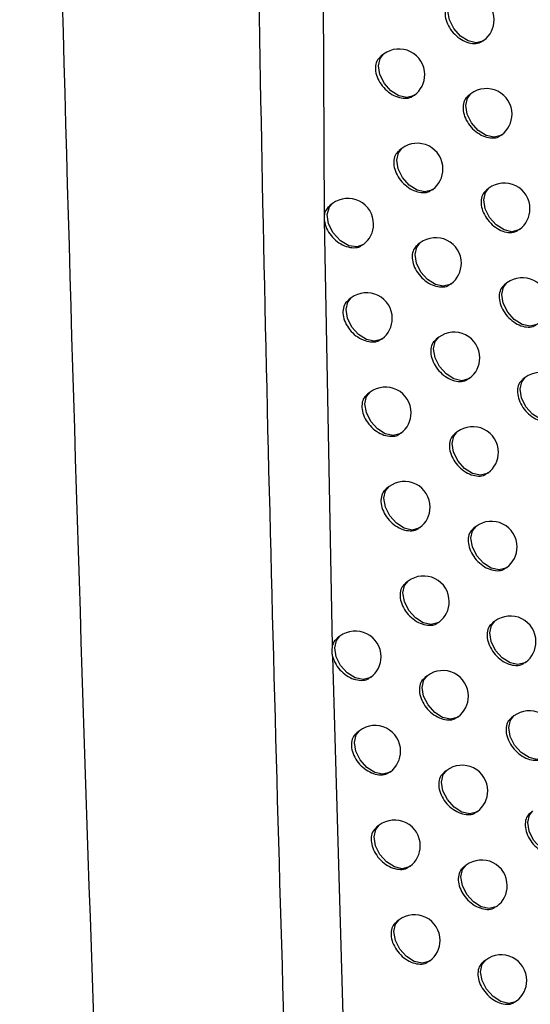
# Model space of a CAD drawing. Header units: millimetres. Extents: x -203 to 471, y -207 to 525.
# Tile 41 of 106: x 374.72 to 379.7, y -93.5 to -83.9. Entities that reach past the tile are written whole.
import ezdxf

# ---------------------------------------------------------------- set-up
doc = ezdxf.new("R2010")
doc.units = ezdxf.units.MM

msp = doc.modelspace()

# ---------------------------------------------------------------- linework, layer by layer
at = {"color": 7, "linetype": 'Continuous', "lineweight": 25}
for p, q in [((377.6239, -72.4557), (377.6873, -85.822)), ((379.2395, -84.1082), (379.245, -84.1041)), ((378.267, -84.2392), (378.2407, -84.2591)), ((378.5643, -84.6412), (378.5683, -84.6382)), ((379.1177, -84.6253), (379.0934, -84.6437)), ((379.413, -85.0289), (379.419, -85.0244)), ((378.4448, -85.1583), (378.419, -85.1778)), ((378.7416, -85.5608), (378.7461, -85.5574)), ((379.2929, -85.5464), (379.2691, -85.5644)), ((377.7681, -85.6958), (377.7408, -85.7164)), ((377.6873, -85.822), (377.6869, -85.8377)), ((377.6869, -85.8377), (377.6878, -85.8539)), ((377.6878, -85.8539), (377.7665, -90.0046)), ((379.5877, -85.9503), (379.5941, -85.9455)), ((378.6237, -86.0782), (378.5984, -86.0973)), ((378.0663, -86.0972), (378.0694, -86.0949)), ((378.92, -86.4811), (378.925, -86.4773)), ((379.4693, -86.4682), (379.4459, -86.4859)), ((377.9509, -86.6145), (377.9241, -86.6348)), ((378.2485, -87.0163), (378.2521, -87.0136)), ((378.8038, -86.9989), (378.779, -87.0177)), ((379.0996, -87.4021), (379.1051, -87.398)), ((379.6469, -87.3908), (379.624, -87.4081)), ((378.1347, -87.5341), (378.1085, -87.5539)), ((378.4319, -87.9362), (378.436, -87.9332)), ((378.9851, -87.9205), (378.9608, -87.9388)), ((379.2804, -88.324), (379.2863, -88.3195)), ((378.3197, -88.4545), (378.294, -88.4739)), ((378.6163, -88.857), (378.6209, -88.8535)), ((379.1675, -88.8428), (379.1437, -88.8607)), ((379.4623, -89.2467), (379.4688, -89.2418)), ((378.5058, -89.3756), (378.4806, -89.3946)), ((378.802, -89.7785), (378.8071, -89.7747)), ((379.3511, -89.7658), (379.3278, -89.7834)), ((377.8409, -89.9126), (377.8143, -89.9326)), ((377.7688, -90.1102), (377.9806, -97.4454)), ((379.6455, -90.1701), (379.6524, -90.1649)), ((378.6931, -90.2976), (378.6684, -90.3162)), ((378.1383, -90.3145), (378.1421, -90.3117)), ((379.5359, -90.6896), (379.5131, -90.7069)), ((378.9888, -90.7009), (378.9943, -90.6967)), ((378.0318, -90.8334), (378.0058, -90.8531)), ((378.3288, -91.2357), (378.3331, -91.2325)), ((378.8815, -91.2203), (378.8573, -91.2386)), ((379.1767, -91.624), (379.1827, -91.6194)), ((378.2239, -91.7551), (378.1984, -91.7743)), ((378.5204, -92.1577), (378.5251, -92.1541)), ((379.071, -92.1439), (379.0473, -92.1618)), ((379.3658, -92.5478), (379.3723, -92.5429)), ((378.4171, -92.6775), (378.3921, -92.6964)), ((378.7131, -93.0805), (378.7183, -93.0766)), ((379.2618, -93.0682), (379.2385, -93.0857)), ((379.5561, -93.4725), (379.563, -93.4672))]:
    msp.add_line(p, q, dxfattribs=at)
at = {"color": 7, "linetype": 'Continuous', "lineweight": 25, "flags": 128}
for points in [[(379.245, -84.1041), (379.2345, -84.1111), (379.1688, -84.1279), (379.0917, -84.1107), (379.015, -84.0621), (378.9505, -83.9896), (378.9078, -83.9041), (378.8935, -83.8186), (378.9098, -83.7463), (378.9437, -83.705)], [(378.5683, -84.6382), (378.5578, -84.6452), (378.4921, -84.6621), (378.415, -84.6449), (378.3384, -84.5963), (378.2738, -84.5237), (378.2311, -84.4382), (378.2168, -84.3528), (378.2331, -84.2804), (378.267, -84.2392)], [(379.419, -85.0244), (379.4085, -85.0314), (379.3428, -85.0482), (379.2657, -85.031), (379.189, -84.9824), (379.1244, -84.9099), (379.0818, -84.8244), (379.0675, -84.7389), (379.0838, -84.6666), (379.1177, -84.6253)], [(378.7461, -85.5574), (378.7356, -85.5644), (378.6699, -85.5812), (378.5928, -85.564), (378.5161, -85.5154), (378.4515, -85.4428), (378.4089, -85.3573), (378.3946, -85.2719), (378.4109, -85.1996), (378.4448, -85.1583)], [(379.5941, -85.9455), (379.5837, -85.9525), (379.518, -85.9693), (379.4409, -85.9521), (379.3642, -85.9035), (379.2996, -85.8309), (379.2569, -85.7454), (379.2427, -85.66), (379.2589, -85.5877), (379.2929, -85.5464)], [(378.0694, -86.0949), (378.008, -86.118), (377.9274, -86.106), (377.8454, -86.058), (377.776, -85.982), (377.731, -85.8913), (377.7181, -85.8012), (377.7396, -85.7273), (377.7681, -85.6958)], [(378.925, -86.4773), (378.9145, -86.4843), (378.8488, -86.5011), (378.7717, -86.4839), (378.6951, -86.4353), (378.6305, -86.3628), (378.5878, -86.2773), (378.5735, -86.1918), (378.5898, -86.1195), (378.6237, -86.0782)], [(379.7705, -86.8673), (379.7601, -86.8743), (379.6944, -86.8911), (379.6173, -86.8739), (379.5406, -86.8253), (379.476, -86.7528), (379.4333, -86.6673), (379.419, -86.5818), (379.4353, -86.5095), (379.4693, -86.4682)], [(378.2521, -87.0136), (378.2417, -87.0206), (378.1759, -87.0374), (378.0989, -87.0202), (378.0222, -86.9717), (377.9576, -86.8991), (377.9149, -86.8136), (377.9006, -86.7282), (377.9169, -86.6558), (377.9509, -86.6145)], [(379.1051, -87.398), (379.0946, -87.405), (379.0289, -87.4218), (378.9518, -87.4046), (378.8752, -87.3561), (378.8106, -87.2835), (378.7679, -87.198), (378.7536, -87.1126), (378.7699, -87.0402), (378.8038, -86.9989)], [(379.9481, -87.7899), (379.9377, -87.7969), (379.872, -87.8137), (379.7949, -87.7965), (379.7182, -87.7479), (379.6536, -87.6754), (379.6109, -87.5899), (379.5966, -87.5044), (379.6129, -87.4321), (379.6469, -87.3908)], [(378.436, -87.9332), (378.4255, -87.9401), (378.3598, -87.957), (378.2827, -87.9398), (378.206, -87.8912), (378.1414, -87.8186), (378.0988, -87.7331), (378.0845, -87.6477), (378.1008, -87.5754), (378.1347, -87.5341)], [(379.2863, -88.3195), (379.2759, -88.3265), (379.2102, -88.3433), (379.1331, -88.3261), (379.0564, -88.2776), (378.9918, -88.205), (378.9491, -88.1195), (378.9348, -88.0341), (378.9511, -87.9617), (378.9851, -87.9205)], [(378.6209, -88.8535), (378.6105, -88.8605), (378.5448, -88.8773), (378.4677, -88.8601), (378.391, -88.8116), (378.3264, -88.739), (378.2837, -88.6535), (378.2695, -88.5681), (378.2858, -88.4957), (378.3197, -88.4545)], [(379.4688, -89.2418), (379.4583, -89.2488), (379.3926, -89.2656), (379.3155, -89.2484), (379.2389, -89.1999), (379.1743, -89.1273), (379.1316, -89.0418), (379.1173, -88.9564), (379.1336, -88.884), (379.1675, -88.8428)], [(378.8071, -89.7747), (378.7966, -89.7817), (378.7309, -89.7985), (378.6538, -89.7813), (378.5771, -89.7327), (378.5126, -89.6602), (378.4699, -89.5747), (378.4556, -89.4892), (378.4719, -89.4169), (378.5058, -89.3756)], [(379.6524, -90.1649), (379.6419, -90.1719), (379.5762, -90.1887), (379.4991, -90.1715), (379.4225, -90.1229), (379.3579, -90.0504), (379.3152, -89.9648), (379.3009, -89.8794), (379.3172, -89.8071), (379.3511, -89.7658)], [(378.1421, -90.3117), (378.1317, -90.3187), (378.0659, -90.3355), (377.9889, -90.3183), (377.9122, -90.2697), (377.8476, -90.1972), (377.8049, -90.1117), (377.7906, -90.0262), (377.8069, -89.9539), (377.8409, -89.9126)], [(378.9943, -90.6967), (378.9839, -90.7036), (378.9181, -90.7205), (378.8411, -90.7033), (378.7644, -90.6547), (378.6998, -90.5821), (378.6571, -90.4966), (378.6428, -90.4112), (378.6591, -90.3389), (378.6931, -90.2976)], [(379.8372, -91.0887), (379.8267, -91.0957), (379.761, -91.1125), (379.6839, -91.0953), (379.6073, -91.0467), (379.5427, -90.9742), (379.5, -90.8887), (379.4857, -90.8032), (379.502, -90.7309), (379.5359, -90.6896)], [(378.3331, -91.2325), (378.3226, -91.2395), (378.2569, -91.2563), (378.1798, -91.2391), (378.1032, -91.1905), (378.0386, -91.118), (377.9959, -91.0325), (377.9816, -90.947), (377.9979, -90.8747), (378.0318, -90.8334)], [(379.1827, -91.6194), (379.1723, -91.6264), (379.1066, -91.6432), (379.0295, -91.626), (378.9528, -91.5774), (378.8882, -91.5049), (378.8455, -91.4194), (378.8312, -91.334), (378.8475, -91.2616), (378.8815, -91.2203)], [(380.0232, -92.0133), (380.0128, -92.0203), (379.947, -92.0371), (379.8699, -92.0199), (379.7933, -91.9713), (379.7287, -91.8987), (379.686, -91.8132), (379.6717, -91.7278), (379.688, -91.6555), (379.7219, -91.6142)], [(378.5251, -92.1541), (378.5147, -92.1611), (378.449, -92.1779), (378.3719, -92.1607), (378.2952, -92.1122), (378.2306, -92.0396), (378.1879, -91.9541), (378.1737, -91.8687), (378.19, -91.7963), (378.2239, -91.7551)], [(379.3723, -92.5429), (379.3619, -92.5499), (379.2961, -92.5667), (379.219, -92.5495), (379.1424, -92.501), (379.0778, -92.4284), (379.0351, -92.3429), (379.0208, -92.2575), (379.0371, -92.1851), (379.071, -92.1439)], [(378.7183, -93.0766), (378.7079, -93.0835), (378.6422, -93.1004), (378.5651, -93.0832), (378.4884, -93.0346), (378.4238, -92.962), (378.3811, -92.8765), (378.3668, -92.7911), (378.3831, -92.7188), (378.4171, -92.6775)], [(379.563, -93.4672), (379.5526, -93.4742), (379.4868, -93.491), (379.4098, -93.4738), (379.3331, -93.4253), (379.2685, -93.3527), (379.2258, -93.2672), (379.2115, -93.1818), (379.2278, -93.1094), (379.2618, -93.0682)]]:
    msp.add_lwpolyline(points, dxfattribs=at)
at = {"color": 7, "linetype": 'Continuous', "lineweight": 25}
for centre, start, end in [((379.0943, -83.9046), 0, 127.04917), ((379.0943, -83.9046), 307.04917, 0), ((378.4177, -84.4387), 0, 127.04917), ((378.4177, -84.4387), 307.04917, 0), ((379.2683, -84.8249), 0, 127.04917), ((379.2683, -84.8249), 307.04917, 0), ((378.5954, -85.3578), 0, 127.04917), ((378.5954, -85.3578), 307.04917, 0), ((379.4435, -85.7459), 0, 127.04917), ((377.9187, -85.8954), 360, 127.04917), ((379.4435, -85.7459), 307.04917, 0), ((377.9187, -85.8954), 307.04917, 360), ((378.7744, -86.2778), 0, 127.04917), ((378.7744, -86.2778), 307.04917, 0), ((379.6199, -86.6678), 0, 127.04917), ((378.1015, -86.8141), 360, 127.04917), ((378.1015, -86.8141), 307.04917, 360), ((378.9545, -87.1985), 0, 127.04917), ((378.9545, -87.1985), 307.04917, 0), ((379.7975, -87.5904), 0, 127.04917), ((378.2853, -87.7336), 0, 127.04917), ((378.2853, -87.7336), 307.04917, 0), ((379.1357, -88.12), 0, 127.04917), ((379.1357, -88.12), 307.04917, 0), ((378.4703, -88.654), 0, 127.04917), ((378.4703, -88.654), 307.04917, 0), ((379.3181, -89.0423), 0, 127.04917), ((379.3181, -89.0423), 307.04917, 0), ((378.6564, -89.5752), 0, 127.04917), ((378.6564, -89.5752), 307.04917, 0), ((379.5018, -89.9653), 0, 127.04917), ((377.9915, -90.1121), 0, 127.04917), ((379.5018, -89.9653), 307.04917, 0), ((377.9915, -90.1121), 307.04917, 0), ((378.8437, -90.4971), 0, 127.04917), ((378.8437, -90.4971), 307.04917, 0), ((379.6866, -90.8892), 0, 127.04917), ((378.1825, -91.033), 0, 127.04917), ((378.1825, -91.033), 307.04917, 0), ((379.0321, -91.4199), 0, 127.04917), ((379.0321, -91.4199), 307.04917, 0), ((378.3745, -91.9546), 0, 127.04917), ((378.3745, -91.9546), 307.04917, 0), ((379.2217, -92.3434), 0, 127.04917), ((379.2217, -92.3434), 307.04917, 0), ((378.5677, -92.877), 0, 127.04917), ((378.5677, -92.877), 307.04917, 0), ((379.4124, -93.2677), 360, 127.04917), ((379.4124, -93.2677), 307.04917, 360)]:
    msp.add_arc(centre, 0.25, start, end, dxfattribs=at)
for points, knots in [([(375.5731, -97.234), (375.5568, -96.7974), (375.3027, -89.9971), (374.9271, -76.8903), (374.7486, -63.4978), (374.7226, -56.4266), (374.7196, -55.6062)], [0, 0, 0, 0, 0.0311838, 0.4856768, 0.9403236, 1, 1, 1, 1]), ([(377.2536, -57.3653), (377.1491, -61.8263), (376.94, -70.7486), (376.9989, -84.0079), (377.2669, -92.8495), (377.3969, -97.1393)], [0, 0, 0, 0, 0.339841, 0.679707, 1, 1, 1, 1]), ([(378.9204, -83.7255), (378.9083, -83.7357), (378.8809, -83.7587), (378.8634, -83.817), (378.8669, -83.8883), (378.8948, -83.9631), (378.9432, -84.0326), (379.007, -84.089), (379.0792, -84.1264), (379.1506, -84.1389), (379.2067, -84.1317), (379.2295, -84.1121), (379.2374, -84.1054)], [0, 0, 0, 0, 0.085449, 0.192608, 0.299462, 0.406254, 0.513257, 0.620639, 0.728384, 0.836312, 0.944173, 1, 1, 1, 1]), ([(378.2422, -84.2608), (378.2299, -84.2711), (378.2023, -84.2942), (378.1847, -84.3527), (378.1883, -84.4239), (378.2164, -84.4984), (378.2652, -84.5674), (378.3295, -84.6235), (378.4024, -84.6604), (378.4746, -84.6725), (378.5312, -84.6649), (378.5543, -84.6451), (378.5622, -84.6384)], [0, 0, 0, 0, 0.085528, 0.192614, 0.299297, 0.4059, 0.512779, 0.620157, 0.728017, 0.836129, 0.94416, 1, 1, 1, 1]), ([(379.0949, -84.6455), (379.0828, -84.6556), (379.0555, -84.6785), (379.0381, -84.7368), (379.0416, -84.8081), (379.0694, -84.883), (379.1176, -84.9526), (379.1812, -85.0092), (379.2532, -85.0467), (379.3244, -85.0594), (379.3803, -85.0523), (379.4031, -85.0327), (379.4109, -85.026)], [0, 0, 0, 0, 0.085424, 0.192605, 0.29951, 0.406358, 0.513398, 0.62078, 0.72849, 0.836364, 0.944175, 1, 1, 1, 1]), ([(378.4205, -85.1796), (378.4083, -85.1898), (378.3808, -85.2129), (378.3632, -85.2713), (378.3667, -85.3425), (378.3948, -85.4171), (378.4434, -85.4863), (378.5075, -85.5425), (378.5802, -85.5796), (378.6521, -85.5918), (378.7085, -85.5843), (378.7316, -85.5646), (378.7394, -85.5579)], [0, 0, 0, 0, 0.085497, 0.19261, 0.299355, 0.406026, 0.512949, 0.620327, 0.728145, 0.836191, 0.944162, 1, 1, 1, 1]), ([(379.2706, -85.5662), (379.2585, -85.5763), (379.2313, -85.5991), (379.2139, -85.6574), (379.2174, -85.7287), (379.2451, -85.8037), (379.2933, -85.8734), (379.3567, -85.9301), (379.4285, -85.9678), (379.4994, -85.9806), (379.5551, -85.9736), (379.5778, -85.9541), (379.5856, -85.9475)], [0, 0, 0, 0, 0.0854012, 0.1926022, 0.2995542, 0.4064556, 0.5135295, 0.6209121, 0.7285891, 0.836412, 0.9441779, 1, 1, 1, 1]), ([(377.7423, -85.7182), (377.73, -85.7285), (377.7022, -85.7517), (377.6899, -85.7929), (377.6876, -85.8186), (377.6873, -85.822)], [0, 0, 0, 0, 0.4097227, 0.9221471, 1, 1, 1, 1]), ([(377.6878, -85.8539), (377.6891, -85.8632), (377.6935, -85.8964), (377.7166, -85.9558), (377.7654, -86.0245), (377.8301, -86.0803), (377.9034, -86.117), (377.976, -86.1288), (378.033, -86.121), (378.0562, -86.1011), (378.0642, -86.0943)], [0, 0, 0, 0, 0.056206, 0.199596, 0.343419, 0.488021, 0.633383, 0.779147, 0.924792, 1, 1, 1, 1]), ([(378.6, -86.0991), (378.5878, -86.1093), (378.5603, -86.1323), (378.5428, -86.1907), (378.5463, -86.2619), (378.5743, -86.3367), (378.6228, -86.406), (378.6867, -86.4623), (378.7592, -86.4995), (378.8308, -86.5119), (378.8871, -86.5046), (378.91, -86.4849), (378.9179, -86.4782)], [0, 0, 0, 0, 0.085469, 0.192606, 0.299409, 0.406144, 0.513108, 0.620486, 0.728265, 0.836248, 0.944164, 1, 1, 1, 1]), ([(379.4475, -86.4876), (379.4354, -86.4977), (379.4083, -86.5205), (379.3909, -86.5788), (379.3944, -86.6501), (379.422, -86.7252), (379.4701, -86.795), (379.5333, -86.8519), (379.6049, -86.8897), (379.6756, -86.9026), (379.7311, -86.8957), (379.7538, -86.8763), (379.7615, -86.8697)], [0, 0, 0, 0, 0.08538, 0.192599, 0.299595, 0.406546, 0.513652, 0.621035, 0.728681, 0.836457, 0.94418, 1, 1, 1, 1]), ([(377.9256, -86.6365), (377.9133, -86.6468), (377.8856, -86.67), (377.868, -86.7285), (377.8716, -86.7996), (377.8998, -86.8741), (377.9487, -86.943), (378.0131, -86.9989), (378.0862, -87.0357), (378.1585, -87.0477), (378.2153, -87.04), (378.2385, -87.0202), (378.2464, -87.0135)], [0, 0, 0, 0, 0.085547, 0.192611, 0.299248, 0.405798, 0.512642, 0.620016, 0.727908, 0.836072, 0.944154, 1, 1, 1, 1]), ([(378.7806, -87.0194), (378.7684, -87.0296), (378.741, -87.0525), (378.7236, -87.1109), (378.7271, -87.1822), (378.7549, -87.257), (378.8033, -87.3265), (378.8671, -87.3829), (378.9393, -87.4203), (379.0107, -87.4328), (379.0668, -87.4256), (379.0897, -87.406), (379.0975, -87.3993)], [0, 0, 0, 0, 0.085442, 0.192603, 0.29946, 0.406254, 0.513257, 0.620636, 0.728377, 0.836303, 0.944166, 1, 1, 1, 1]), ([(379.6255, -87.4099), (379.6135, -87.4199), (379.5865, -87.4426), (379.5692, -87.5009), (379.5726, -87.5722), (379.6001, -87.6474), (379.6481, -87.7174), (379.7111, -87.7744), (379.7825, -87.8123), (379.853, -87.8254), (379.9083, -87.8186), (379.9309, -87.7992), (379.9387, -87.7926)], [0, 0, 0, 0, 0.0853599, 0.1925966, 0.2996334, 0.4066295, 0.5137648, 0.6211483, 0.7287667, 0.8364991, 0.9441831, 1, 1, 1, 1]), ([(378.11, -87.5557), (378.0978, -87.5659), (378.0702, -87.589), (378.0526, -87.6475), (378.0561, -87.7187), (378.0842, -87.7932), (378.133, -87.8623), (378.1972, -87.9184), (378.2701, -87.9553), (378.3422, -87.9675), (378.3987, -87.9599), (378.4219, -87.9401), (378.4297, -87.9334)], [0, 0, 0, 0, 0.085515, 0.192608, 0.299308, 0.405929, 0.512818, 0.620193, 0.72804, 0.836135, 0.944155, 1, 1, 1, 1]), ([(378.9623, -87.9406), (378.9502, -87.9507), (378.9229, -87.9736), (378.9055, -88.0319), (378.9089, -88.1032), (378.9367, -88.1782), (378.985, -88.2477), (379.0486, -88.3043), (379.1206, -88.3418), (379.1918, -88.3545), (379.2476, -88.3474), (379.2705, -88.3278), (379.2782, -88.3212)], [0, 0, 0, 0, 0.085418, 0.1926, 0.299507, 0.406357, 0.513396, 0.620775, 0.728482, 0.836354, 0.944168, 1, 1, 1, 1]), ([(378.2955, -88.4756), (378.2833, -88.4858), (378.2558, -88.5089), (378.2383, -88.5674), (378.2418, -88.6385), (378.2698, -88.7132), (378.3184, -88.7824), (378.3825, -88.8386), (378.4551, -88.8757), (378.527, -88.888), (378.5833, -88.8806), (378.6064, -88.8609), (378.6142, -88.8541)], [0, 0, 0, 0, 0.085485, 0.192604, 0.299364, 0.406051, 0.512983, 0.620358, 0.728164, 0.836195, 0.944157, 1, 1, 1, 1]), ([(379.1452, -88.8625), (379.1332, -88.8726), (379.106, -88.8954), (379.0885, -88.9537), (379.092, -89.025), (379.1197, -89.1001), (379.1679, -89.1698), (379.2313, -89.2265), (379.3031, -89.2642), (379.374, -89.277), (379.4297, -89.27), (379.4524, -89.2505), (379.4602, -89.2438)], [0, 0, 0, 0, 0.085395, 0.192597, 0.299551, 0.406453, 0.513526, 0.620906, 0.72858, 0.836402, 0.944171, 1, 1, 1, 1]), ([(378.4821, -89.3964), (378.47, -89.4066), (378.4426, -89.4296), (378.425, -89.488), (378.4285, -89.5592), (378.4565, -89.634), (378.505, -89.7033), (378.5688, -89.7597), (378.6413, -89.797), (378.7129, -89.8094), (378.769, -89.802), (378.792, -89.7824), (378.7998, -89.7757)], [0, 0, 0, 0, 0.085458, 0.192601, 0.299417, 0.406166, 0.513138, 0.620514, 0.728281, 0.836252, 0.944158, 1, 1, 1, 1]), ([(379.3293, -89.7852), (379.3173, -89.7953), (379.2902, -89.818), (379.2728, -89.8763), (379.2762, -89.9477), (379.3038, -90.0228), (379.3519, -90.0926), (379.4151, -90.1495), (379.4867, -90.1873), (379.5574, -90.2002), (379.6129, -90.1933), (379.6356, -90.1739), (379.6434, -90.1672)], [0, 0, 0, 0, 0.085374, 0.192595, 0.299592, 0.406543, 0.513647, 0.621027, 0.728671, 0.836447, 0.944174, 1, 1, 1, 1]), ([(377.7665, -90.0051), (377.7629, -90.0269), (377.7576, -90.06), (377.766, -90.0971), (377.7688, -90.1097)], [0, 0, 0, 0, 0.658864, 1, 1, 1, 1]), ([(377.8158, -89.9344), (377.8033, -89.9445), (377.7809, -89.9627), (377.7711, -89.9915), (377.7667, -90.0042)], [0, 0, 0, 0, 0.557375, 1, 1, 1, 1]), ([(377.7691, -90.1107), (377.7762, -90.131), (377.7919, -90.1758), (377.8391, -90.241), (377.9031, -90.2969), (377.9762, -90.3338), (378.0484, -90.3459), (378.1051, -90.3382), (378.1283, -90.3184), (378.1362, -90.3117)], [0, 0, 0, 0, 0.12945, 0.286025, 0.443347, 0.601401, 0.759841, 0.918169, 1, 1, 1, 1]), ([(378.6699, -90.318), (378.6578, -90.3282), (378.6304, -90.3511), (378.613, -90.4095), (378.6164, -90.4807), (378.6443, -90.5556), (378.6926, -90.6251), (378.7563, -90.6816), (378.8285, -90.719), (378.8999, -90.7315), (378.9559, -90.7243), (378.9788, -90.7047), (378.9866, -90.698)], [0, 0, 0, 0, 0.085432, 0.192598, 0.299467, 0.406274, 0.513283, 0.620659, 0.72839, 0.836305, 0.944161, 1, 1, 1, 1]), ([(379.5146, -90.7087), (379.5026, -90.7187), (379.4755, -90.7414), (379.4582, -90.7997), (379.4616, -90.871), (379.4892, -90.9462), (379.5371, -91.0162), (379.6001, -91.0732), (379.6715, -91.1111), (379.7421, -91.1242), (379.7974, -91.1174), (379.82, -91.098), (379.8277, -91.0914)], [0, 0, 0, 0, 0.085355, 0.192592, 0.29963, 0.406625, 0.513759, 0.621139, 0.728756, 0.836489, 0.944177, 1, 1, 1, 1]), ([(378.0073, -90.8548), (377.9951, -90.8651), (377.9675, -90.8882), (377.95, -90.9466), (377.9535, -91.0178), (377.9816, -91.0924), (378.0303, -91.1616), (378.0944, -91.2177), (378.1672, -91.2547), (378.2392, -91.2669), (378.2957, -91.2594), (378.3188, -91.2396), (378.3267, -91.2329)], [0, 0, 0, 0, 0.0854987, 0.1926019, 0.2993276, 0.4059759, 0.5128818, 0.6202545, 0.7280833, 0.8361528, 0.9441515, 1, 1, 1, 1]), ([(378.8588, -91.2404), (378.8467, -91.2505), (378.8194, -91.2734), (378.802, -91.3317), (378.8055, -91.403), (378.8332, -91.478), (378.8815, -91.5476), (378.945, -91.6042), (379.017, -91.6417), (379.0881, -91.6545), (379.1439, -91.6473), (379.1668, -91.6278), (379.1746, -91.6211)], [0, 0, 0, 0, 0.0854083, 0.1925953, 0.2995129, 0.4063741, 0.5134187, 0.6207952, 0.7284928, 0.8363554, 0.9441632, 1, 1, 1, 1]), ([(379.7011, -91.6329), (379.6891, -91.6429), (379.6621, -91.6655), (379.6448, -91.7238), (379.6482, -91.7952), (379.6757, -91.8705), (379.7235, -91.9405), (379.7864, -91.9976), (379.8575, -92.0357), (379.9279, -92.0489), (379.983, -92.0422), (380.0056, -92.0229), (380.0133, -92.0163)], [0, 0, 0, 0, 0.085337, 0.19259, 0.299665, 0.406702, 0.513863, 0.621244, 0.728835, 0.836528, 0.944179, 1, 1, 1, 1]), ([(378.1999, -91.7761), (378.1877, -91.7863), (378.1603, -91.8093), (378.1427, -91.8678), (378.1462, -91.939), (378.1742, -92.0137), (378.2228, -92.0829), (378.2868, -92.1392), (378.3593, -92.1764), (378.4311, -92.1887), (378.4874, -92.1813), (378.5104, -92.1616), (378.5182, -92.1549)], [0, 0, 0, 0, 0.08547, 0.192599, 0.299382, 0.406094, 0.513041, 0.620414, 0.728203, 0.836211, 0.944153, 1, 1, 1, 1]), ([(379.0489, -92.1635), (379.0368, -92.1736), (379.0096, -92.1964), (378.9922, -92.2548), (378.9956, -92.3261), (379.0233, -92.4011), (379.0714, -92.4709), (379.1348, -92.5276), (379.2066, -92.5653), (379.2775, -92.5781), (379.3331, -92.5711), (379.3559, -92.5516), (379.3637, -92.545)], [0, 0, 0, 0, 0.085386, 0.192593, 0.299556, 0.406468, 0.513545, 0.620922, 0.728589, 0.836402, 0.944166, 1, 1, 1, 1]), ([(378.3936, -92.6981), (378.3815, -92.7083), (378.3541, -92.7313), (378.3366, -92.7897), (378.3401, -92.8609), (378.3679, -92.9357), (378.4164, -93.0051), (378.4802, -93.0615), (378.5525, -93.0988), (378.624, -93.1113), (378.6802, -93.104), (378.7031, -93.0844), (378.7109, -93.0777)], [0, 0, 0, 0, 0.085444, 0.192596, 0.299433, 0.406205, 0.513191, 0.620564, 0.728316, 0.836265, 0.944155, 1, 1, 1, 1]), ([(379.2401, -93.0875), (379.228, -93.0975), (379.2009, -93.1203), (379.1835, -93.1786), (379.187, -93.2499), (379.2146, -93.3251), (379.2626, -93.3949), (379.3258, -93.4518), (379.3973, -93.4896), (379.468, -93.5026), (379.5235, -93.4957), (379.5462, -93.4763), (379.5539, -93.4696)], [0, 0, 0, 0, 0.085366, 0.19259, 0.299596, 0.406555, 0.513663, 0.621041, 0.728678, 0.836446, 0.944169, 1, 1, 1, 1])]:
    msp.add_open_spline(points, degree=3, knots=knots, dxfattribs=at)

doc.saveas('drawing.dxf')
